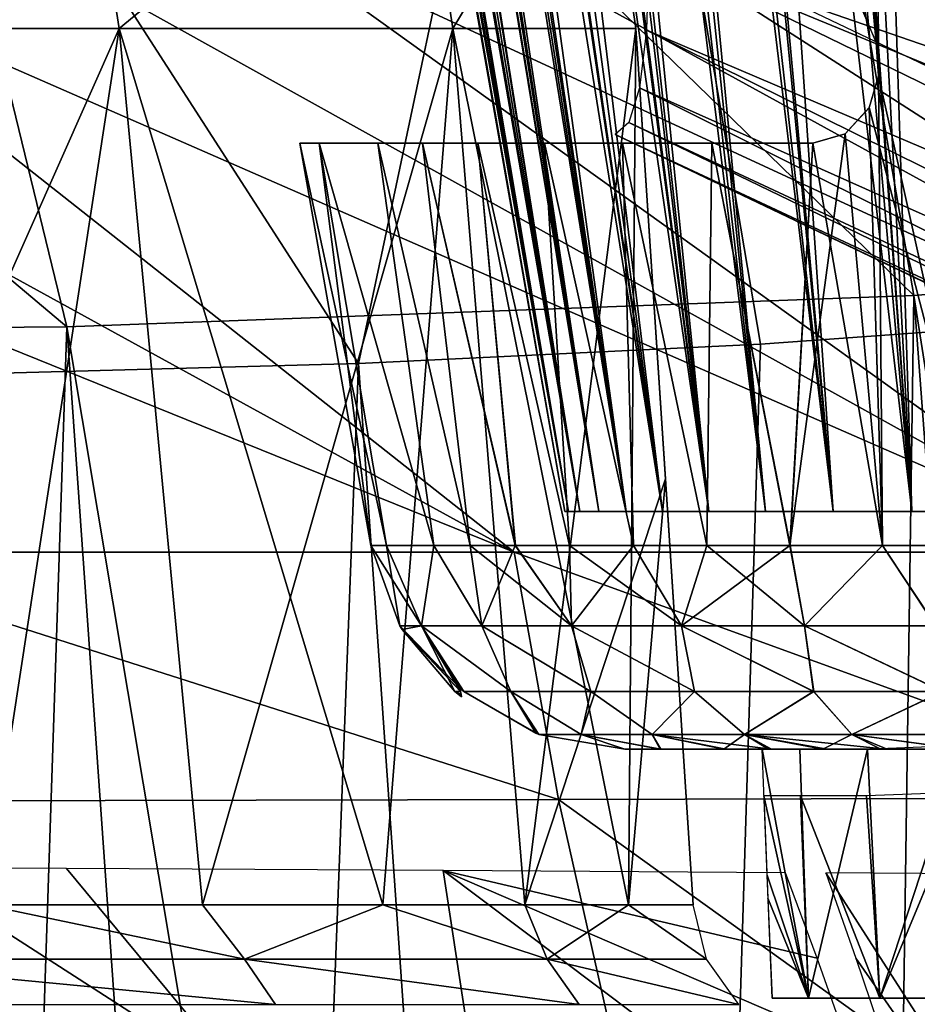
# Model space of a CAD drawing. Header units: millimetres. Extents: x -148 to 148, y -42 to 96.
# Tile 119 of 132: x 112 to 121, y 9 to 19. Entities that reach past the tile are written whole.
import ezdxf

# ---------------------------------------------------------------- set-up
doc = ezdxf.new("R2010")
doc.units = ezdxf.units.MM
doc.header["$LTSCALE"] = 127.314815
for name, color, linetype in [('128', 7, 'CONTINUOUS'), ('129', 7, 'CONTINUOUS'), ('131', 7, 'CONTINUOUS'), ('132', 7, 'CONTINUOUS'), ('141', 7, 'CONTINUOUS'), ('152', 7, 'CONTINUOUS'), ('153', 7, 'CONTINUOUS'), ('160', 7, 'CONTINUOUS'), ('164', 7, 'CONTINUOUS'), ('167', 7, 'CONTINUOUS'), ('171', 7, 'CONTINUOUS'), ('172', 7, 'CONTINUOUS'), ('181', 7, 'CONTINUOUS'), ('186', 7, 'CONTINUOUS'), ('187', 7, 'CONTINUOUS'), ('191', 7, 'CONTINUOUS'), ('192', 7, 'CONTINUOUS'), ('194', 7, 'CONTINUOUS'), ('198', 7, 'CONTINUOUS'), ('199', 7, 'CONTINUOUS'), ('202', 7, 'CONTINUOUS'), ('207', 7, 'CONTINUOUS'), ('215', 7, 'CONTINUOUS')]:
    doc.layers.add(name, color=color, linetype=linetype)

msp = doc.modelspace()

# ---------------------------------------------------------------- linework, layer by layer
at = {"layer": '128', "color": 7, "linetype": 'Continuous'}
for points in [[(112.9053, 18.8103, -36.0597), (108.9586, 9.9215, -47.8181), (108.0365, 18.8103, -48.7443), (112.9053, 18.8103, -36.0597)], [(113.7512, 9.9215, -34.9172), (108.9586, 9.9215, -47.8181), (112.9053, 18.8103, -36.0597), (113.7512, 9.9215, -34.9172)], [(116.2903, 18.8103, -22.9011), (113.7512, 9.9215, -34.9172), (112.9053, 18.8103, -36.0597), (116.2903, 18.8103, -22.9011)], [(117.0221, 9.9215, -21.5495), (113.7512, 9.9215, -34.9172), (116.2903, 18.8103, -22.9011), (117.0221, 9.9215, -21.5495)], [(118.1472, 18.8103, -9.4415), (117.0221, 9.9215, -21.5495), (116.2903, 18.8103, -22.9011), (118.1472, 18.8103, -9.4415)], [(118.4477, 14.2443, -8.6503), (117.0221, 9.9215, -21.5495), (118.1472, 18.8103, -9.4415), (118.4477, 14.2443, -8.6503)], [(118.7275, 9.9215, -7.8949), (117.0221, 9.9215, -21.5495), (118.4477, 14.2443, -8.6503), (118.7275, 9.9215, -7.8949)]]:
    msp.add_3dface(points, dxfattribs=at)
at = {"layer": '129', "color": 7, "linetype": 'Continuous'}
for points in [[(108.0365, 18.8103, 48.7443), (111.5415, 9.9215, 41.437), (112.9053, 18.8103, 36.0597), (108.0365, 18.8103, 48.7443)], [(111.5415, 9.9215, 41.437), (113.7512, 9.9215, 34.9172), (112.9053, 18.8103, 36.0597), (111.5415, 9.9215, 41.437)], [(112.9053, 18.8103, 36.0597), (115.5801, 9.9215, 28.2805), (116.2903, 18.8103, 22.9011), (112.9053, 18.8103, 36.0597)], [(113.7512, 9.9215, 34.9172), (115.5801, 9.9215, 28.2805), (112.9053, 18.8103, 36.0597), (113.7512, 9.9215, 34.9172)], [(115.5801, 9.9215, 28.2805), (117.0221, 9.9215, 21.5495), (116.2903, 18.8103, 22.9011), (115.5801, 9.9215, 28.2805)], [(116.2903, 18.8103, 22.9011), (118.0725, 9.9215, 14.7454), (118.1472, 18.8103, 9.4415), (116.2903, 18.8103, 22.9011)], [(117.0221, 9.9215, 21.5495), (118.0725, 9.9215, 14.7454), (116.2903, 18.8103, 22.9011), (117.0221, 9.9215, 21.5495)], [(118.1472, 18.8103, 9.4415), (118.0725, 9.9215, 14.7454), (118.4479, 14.2403, 8.6496), (118.1472, 18.8103, 9.4415)], [(118.0725, 9.9215, 14.7454), (118.7275, 9.9215, 7.8949), (118.4479, 14.2403, 8.6496), (118.0725, 9.9215, 14.7454)]]:
    msp.add_3dface(points, dxfattribs=at)
at = {"layer": '131', "color": 7, "linetype": 'Continuous'}
for points in [[(107.6479, 21.2914, 48.7801), (108.0365, 18.8103, 48.7443), (112.5173, 21.2914, 36.1582), (107.6479, 21.2914, 48.7801)], [(108.0365, 18.8103, 48.7443), (112.9053, 18.8103, 36.0597), (112.5173, 21.2914, 36.1582), (108.0365, 18.8103, 48.7443)], [(112.5173, 21.2914, 36.1582), (112.9053, 18.8103, 36.0597), (115.9124, 21.2914, 23.0625), (112.5173, 21.2914, 36.1582)], [(112.9053, 18.8103, 36.0597), (116.2903, 18.8103, 22.9011), (115.9124, 21.2914, 23.0625), (112.9053, 18.8103, 36.0597)], [(115.9124, 21.2914, 23.0625), (116.2903, 18.8103, 22.9011), (117.7883, 21.2916, 9.6681), (115.9124, 21.2914, 23.0625)], [(116.2903, 18.8103, 22.9011), (118.1472, 18.8103, 9.4415), (117.7883, 21.2916, 9.6681), (116.2903, 18.8103, 22.9011)]]:
    msp.add_3dface(points, dxfattribs=at)
at = {"layer": '132', "color": 7, "linetype": 'Continuous'}
for points in [[(108.0365, 18.8103, -48.7443), (107.6479, 21.2914, -48.7801), (112.5173, 21.2914, -36.1582), (108.0365, 18.8103, -48.7443)], [(112.9053, 18.8103, -36.0597), (108.0365, 18.8103, -48.7443), (112.5173, 21.2914, -36.1582), (112.9053, 18.8103, -36.0597)], [(112.9053, 18.8103, -36.0597), (112.5173, 21.2914, -36.1582), (115.9124, 21.2914, -23.0625), (112.9053, 18.8103, -36.0597)], [(116.2903, 18.8103, -22.9011), (112.9053, 18.8103, -36.0597), (115.9124, 21.2914, -23.0625), (116.2903, 18.8103, -22.9011)], [(116.2903, 18.8103, -22.9011), (115.9124, 21.2914, -23.0625), (117.7883, 21.2916, -9.6681), (116.2903, 18.8103, -22.9011)], [(118.1472, 18.8103, -9.4415), (116.2903, 18.8103, -22.9011), (117.7883, 21.2916, -9.6681), (118.1472, 18.8103, -9.4415)]]:
    msp.add_3dface(points, dxfattribs=at)
at = {"layer": '141', "color": 7, "linetype": 'Continuous'}
for points in [[(114.176, 9.372, 33.981), (111.5415, 9.9215, 41.437), (109.6889, 9.372, 46.4674), (114.176, 9.372, 33.981)], [(113.7512, 9.9215, 34.9172), (111.5415, 9.9215, 41.437), (114.176, 9.372, 33.981), (113.7512, 9.9215, 34.9172)], [(115.5801, 9.9215, 28.2805), (113.7512, 9.9215, 34.9172), (114.176, 9.372, 33.981), (115.5801, 9.9215, 28.2805)], [(117.2467, 9.372, 21.0732), (115.5801, 9.9215, 28.2805), (114.176, 9.372, 33.981), (117.2467, 9.372, 21.0732)], [(117.0221, 9.9215, 21.5495), (115.5801, 9.9215, 28.2805), (117.2467, 9.372, 21.0732), (117.0221, 9.9215, 21.5495)], [(118.0725, 9.9215, 14.7454), (117.0221, 9.9215, 21.5495), (117.2467, 9.372, 21.0732), (118.0725, 9.9215, 14.7454)], [(118.8629, 9.372, 7.9039), (118.0725, 9.9215, 14.7454), (117.2467, 9.372, 21.0732), (118.8629, 9.372, 7.9039)], [(118.7275, 9.9215, 7.8949), (118.0725, 9.9215, 14.7454), (118.8629, 9.372, 7.9039), (118.7275, 9.9215, 7.8949)], [(114.4923, 8.9115, 34.0752), (109.6889, 9.372, 46.4674), (109.9928, 8.9115, 46.5961), (114.4923, 8.9115, 34.0752)], [(114.176, 9.372, 33.981), (109.6889, 9.372, 46.4674), (114.4923, 8.9115, 34.0752), (114.176, 9.372, 33.981)], [(117.5716, 8.9115, 21.1315), (114.176, 9.372, 33.981), (114.4923, 8.9115, 34.0752), (117.5716, 8.9115, 21.1315)], [(117.2467, 9.372, 21.0732), (114.176, 9.372, 33.981), (117.5716, 8.9115, 21.1315), (117.2467, 9.372, 21.0732)], [(118.8629, 9.372, 7.9039), (117.2467, 9.372, 21.0732), (119.1923, 8.9115, 7.9258), (118.8629, 9.372, 7.9039)], [(119.1923, 8.9115, 7.9258), (117.2467, 9.372, 21.0732), (117.5716, 8.9115, 21.1315), (119.1923, 8.9115, 7.9258)]]:
    msp.add_3dface(points, dxfattribs=at)
at = {"layer": '152', "color": 40, "linetype": 'Continuous', "true_color": 0xfaa000}
for points in [[(117.3616, 10.9896, -63.9708), (118.6656, 5.1943, -65.5318), (109.6934, 10.9724, -74.9975), (117.3616, 10.9896, -63.9708)], [(123.77, 11.0067, -52.2929), (125.3746, 5.2351, -53.7721), (117.3616, 10.9896, -63.9708), (123.77, 11.0067, -52.2929)], [(125.3746, 5.2351, -53.7721), (118.6656, 5.1943, -65.5318), (117.3616, 10.9896, -63.9708), (125.3746, 5.2351, -53.7721)], [(118.6656, 5.1943, -65.5318), (110.7024, 5.1535, -76.5917), (109.6934, 10.9724, -74.9975), (118.6656, 5.1943, -65.5318)]]:
    msp.add_3dface(points, dxfattribs=at)
at = {"layer": '153', "color": 40, "linetype": 'Continuous', "true_color": 0xfaa000}
for points in [[(116.9127, 13.5, -62.7877), (117.3616, 10.9896, -63.9708), (109.5089, 13.5, -73.7355), (116.9127, 13.5, -62.7877)], [(117.3616, 10.9896, -63.9708), (109.6934, 10.9724, -74.9975), (109.5089, 13.5, -73.7355), (117.3616, 10.9896, -63.9708)], [(123.0578, 13.5, -51.2593), (123.77, 11.0067, -52.2929), (116.9127, 13.5, -62.7877), (123.0578, 13.5, -51.2593)], [(123.77, 11.0067, -52.2929), (117.3616, 10.9896, -63.9708), (116.9127, 13.5, -62.7877), (123.77, 11.0067, -52.2929)]]:
    msp.add_3dface(points, dxfattribs=at)
at = {"layer": '160', "color": 40, "linetype": 'Continuous', "true_color": 0xfaa000}
for points in [[(117.7387, 20.0385, -23.9506), (127.909, 13.5, -39.2688), (116.1816, 19.942, -30.6246), (117.7387, 20.0385, -23.9506)], [(124.6703, 16.726, -25.5047), (127.909, 13.5, -39.2688), (117.7387, 20.0385, -23.9506), (124.6703, 16.726, -25.5047)], [(116.1816, 19.942, -30.6246), (127.909, 13.5, -39.2688), (114.2461, 19.8247, -37.2002), (116.1816, 19.942, -30.6246)], [(114.2461, 19.8247, -37.2002), (123.0578, 13.5, -51.2593), (111.9383, 19.6884, -43.6558), (114.2461, 19.8247, -37.2002)], [(127.909, 13.5, -39.2688), (123.0578, 13.5, -51.2593), (114.2461, 19.8247, -37.2002), (127.909, 13.5, -39.2688)], [(111.9383, 19.6884, -43.6558), (123.0578, 13.5, -51.2593), (109.2655, 19.5353, -49.9707), (111.9383, 19.6884, -43.6558)], [(109.2655, 19.5353, -49.9707), (116.9127, 13.5, -62.7877), (106.2359, 19.3679, -56.1245), (109.2655, 19.5353, -49.9707)], [(123.0578, 13.5, -51.2593), (116.9127, 13.5, -62.7877), (109.2655, 19.5353, -49.9707), (123.0578, 13.5, -51.2593)], [(106.2359, 19.3679, -56.1245), (116.9127, 13.5, -62.7877), (102.8591, 19.1886, -62.0969), (106.2359, 19.3679, -56.1245)], [(116.9127, 13.5, -62.7877), (109.5089, 13.5, -73.7355), (102.8591, 19.1886, -62.0969), (116.9127, 13.5, -62.7877)]]:
    msp.add_3dface(points, dxfattribs=at)
at = {"layer": '164', "color": 40, "linetype": 'Continuous', "true_color": 0xfaa000}
for points in [[(112.3744, 15.7838, 85.5961), (98.8492, 27.1875, 90.9432), (107.6284, 15.7471, 90.6619), (112.3744, 15.7838, 85.5961)], [(109.611, 27.1481, 79.7859), (98.8492, 27.1875, 90.9432), (112.3744, 15.7838, 85.5961), (109.611, 27.1481, 79.7859)], [(119.0914, 26.9945, 67.7355), (109.611, 27.1481, 79.7859), (120.9644, 16.1042, 74.8918), (119.0914, 26.9945, 67.7355)], [(120.9644, 16.1042, 74.8918), (109.611, 27.1481, 79.7859), (112.3744, 15.7838, 85.5961), (120.9644, 16.1042, 74.8918)], [(127.1565, 26.7241, 54.9532), (119.0914, 26.9945, 67.7355), (128.3538, 16.7154, 63.4428), (127.1565, 26.7241, 54.9532)], [(128.3538, 16.7154, 63.4428), (119.0914, 26.9945, 67.7355), (120.9644, 16.1042, 74.8918), (128.3538, 16.7154, 63.4428)]]:
    msp.add_3dface(points, dxfattribs=at)
at = {"layer": '167', "color": 40, "linetype": 'Continuous', "true_color": 0xfaa000}
for points in [[(128.4487, -31.5, 68.9997), (128.3538, 16.7154, 63.4428), (120.9644, 16.1042, 74.8918), (128.4487, -31.5, 68.9997)], [(120.2841, -31.5, 80.6352), (120.9644, 16.1042, 74.8918), (112.3744, 15.7838, 85.5961), (120.2841, -31.5, 80.6352)], [(120.2841, -31.5, 80.6352), (124.5344, -31.5, 74.8996), (120.9644, 16.1042, 74.8918), (120.2841, -31.5, 80.6352)], [(124.5344, -31.5, 74.8996), (128.4487, -31.5, 68.9997), (120.9644, 16.1042, 74.8918), (124.5344, -31.5, 74.8996)], [(110.8001, -31.5, 91.5478), (112.3744, 15.7838, 85.5961), (107.6284, 15.7471, 90.6619), (110.8001, -31.5, 91.5478)], [(110.8001, -31.5, 91.5478), (115.7038, -31.5, 86.1901), (112.3744, 15.7838, 85.5961), (110.8001, -31.5, 91.5478)], [(115.7038, -31.5, 86.1901), (120.2841, -31.5, 80.6352), (112.3744, 15.7838, 85.5961), (115.7038, -31.5, 86.1901)]]:
    msp.add_3dface(points, dxfattribs=at)
at = {"layer": '171', "color": 40, "linetype": 'Continuous', "true_color": 0xfaa000}
for points in [[(109.0883, 61.2054, 0), (109.1698, 61.122, 1.2871), (117.4271, 13.9132), (109.0883, 61.2054, 0)], [(117.4271, 13.9132), (109.1698, 61.122, 1.2871), (117.4646, 13.9132, 0.5538), (117.4271, 13.9132)], [(109.1698, 61.122, 1.2871), (109.4224, 60.8632, 2.5919), (117.4646, 13.9132, 0.5538), (109.1698, 61.122, 1.2871)], [(117.4646, 13.9132, 0.5538), (109.4224, 60.8632, 2.5919), (117.5781, 13.9132, 1.1077), (117.4646, 13.9132, 0.5538)], [(109.4224, 60.8632, 2.5919), (109.8625, 60.4112, 3.9073), (117.5781, 13.9132, 1.1077), (109.4224, 60.8632, 2.5919)], [(109.8625, 60.4112, 3.9073), (110.16, 60.1048, 4.5667), (117.5781, 13.9132, 1.1077), (109.8625, 60.4112, 3.9073)], [(117.5781, 13.9132, 1.1077), (110.16, 60.1048, 4.5667), (117.7709, 13.9132, 1.661), (117.5781, 13.9132, 1.1077)], [(110.16, 60.1048, 4.5667), (110.5118, 59.7413, 5.2213), (117.7709, 13.9132, 1.661), (110.16, 60.1048, 4.5667)], [(110.5118, 59.7413, 5.2213), (110.9213, 59.3171, 5.8692), (117.7709, 13.9132, 1.661), (110.5118, 59.7413, 5.2213)], [(117.7709, 13.9132, 1.661), (110.9213, 59.3171, 5.8692), (118.0486, 13.9132, 2.2119), (117.7709, 13.9132, 1.661)], [(110.9213, 59.3171, 5.8692), (111.3911, 58.8282, 6.5065), (118.0486, 13.9132, 2.2119), (110.9213, 59.3171, 5.8692)], [(111.3911, 58.8282, 6.5065), (111.9232, 58.272, 7.128), (118.0486, 13.9132, 2.2119), (111.3911, 58.8282, 6.5065)], [(111.9232, 58.272, 7.128), (112.5188, 57.6461, 7.7278), (118.4179, 13.9132, 2.757), (111.9232, 58.272, 7.128)], [(118.0486, 13.9132, 2.2119), (111.9232, 58.272, 7.128), (118.4179, 13.9132, 2.757), (118.0486, 13.9132, 2.2119)], [(112.5188, 57.6461, 7.7278), (113.18, 56.9473, 8.3011), (118.4179, 13.9132, 2.757), (112.5188, 57.6461, 7.7278)], [(113.18, 56.9473, 8.3011), (113.9069, 56.1734, 8.8411), (118.8864, 13.9132, 3.2899), (113.18, 56.9473, 8.3011)], [(118.4179, 13.9132, 2.757), (113.18, 56.9473, 8.3011), (118.8864, 13.9132, 3.2899), (118.4179, 13.9132, 2.757)], [(113.9069, 56.1734, 8.8411), (114.7023, 55.3197, 9.3426), (118.8864, 13.9132, 3.2899), (113.9069, 56.1734, 8.8411)], [(118.8864, 13.9132, 3.2899), (114.7023, 55.3197, 9.3426), (119.4614, 13.9132, 3.8016), (118.8864, 13.9132, 3.2899)], [(114.7023, 55.3197, 9.3426), (115.5727, 54.3782, 9.8019), (119.4614, 13.9132, 3.8016), (114.7023, 55.3197, 9.3426)], [(119.4614, 13.9132, 3.8016), (115.5727, 54.3782, 9.8019), (120.1475, 13.9132, 4.2794), (119.4614, 13.9132, 3.8016)], [(115.5727, 54.3782, 9.8019), (116.5151, 53.3478, 10.2086), (120.1475, 13.9132, 4.2794), (115.5727, 54.3782, 9.8019)], [(116.5151, 53.3478, 10.2086), (117.5333, 52.2213, 10.5553), (120.1475, 13.9132, 4.2794), (116.5151, 53.3478, 10.2086)], [(120.1475, 13.9132, 4.2794), (117.5333, 52.2213, 10.5553), (120.9453, 13.9132, 4.7074), (120.1475, 13.9132, 4.2794)], [(117.5333, 52.2213, 10.5553), (118.2576, 51.412, 10.7492), (120.9453, 13.9132, 4.7074), (117.5333, 52.2213, 10.5553)], [(118.2576, 51.412, 10.7492), (119.0143, 50.5575, 10.9083), (120.9453, 13.9132, 4.7074), (118.2576, 51.412, 10.7492)], [(119.0143, 50.5575, 10.9083), (119.803, 49.6571, 11.0293), (120.9453, 13.9132, 4.7074), (119.0143, 50.5575, 10.9083)], [(120.9453, 13.9132, 4.7074), (119.803, 49.6571, 11.0293), (121.8485, 13.9132, 5.0678), (120.9453, 13.9132, 4.7074)], [(119.803, 49.6571, 11.0293), (120.4142, 48.9526, 11.0931), (121.8485, 13.9132, 5.0678), (119.803, 49.6571, 11.0293)], [(120.4142, 48.9526, 11.0931), (121.0374, 48.2272, 11.1319), (121.8485, 13.9132, 5.0678), (120.4142, 48.9526, 11.0931)]]:
    msp.add_3dface(points, dxfattribs=at)
at = {"layer": '172', "color": 40, "linetype": 'Continuous', "true_color": 0xfaa000}
for points in [[(109.0883, 61.2054, 0), (117.4271, 13.9132), (117.4646, 13.9132, -0.5538), (109.0883, 61.2054, 0)], [(109.206, 61.0848, -1.5462), (109.0883, 61.2054, 0), (117.4646, 13.9132, -0.5538), (109.206, 61.0848, -1.5462)], [(109.5742, 60.7075, -3.1155), (109.206, 61.0848, -1.5462), (117.4646, 13.9132, -0.5538), (109.5742, 60.7075, -3.1155)], [(110.2254, 60.0373, -4.6971), (109.5742, 60.7075, -3.1155), (117.5781, 13.9132, -1.1077), (110.2254, 60.0373, -4.6971)], [(117.5781, 13.9132, -1.1077), (109.5742, 60.7075, -3.1155), (117.4646, 13.9132, -0.5538), (117.5781, 13.9132, -1.1077)], [(110.6681, 59.5796, -5.4807), (110.2254, 60.0373, -4.6971), (117.7709, 13.9132, -1.661), (110.6681, 59.5796, -5.4807)], [(117.7709, 13.9132, -1.661), (110.2254, 60.0373, -4.6971), (117.5781, 13.9132, -1.1077), (117.7709, 13.9132, -1.661)], [(118.0486, 13.9132, -2.2119), (110.6681, 59.5796, -5.4807), (117.7709, 13.9132, -1.661), (118.0486, 13.9132, -2.2119)], [(111.1952, 59.0323, -6.2524), (110.6681, 59.5796, -5.4807), (118.0486, 13.9132, -2.2119), (111.1952, 59.0323, -6.2524)], [(111.8109, 58.3896, -7.0043), (111.1952, 59.0323, -6.2524), (118.4179, 13.9132, -2.757), (111.8109, 58.3896, -7.0043)], [(118.4179, 13.9132, -2.757), (111.1952, 59.0323, -6.2524), (118.0486, 13.9132, -2.2119), (118.4179, 13.9132, -2.757)], [(112.5177, 57.6473, -7.7267), (111.8109, 58.3896, -7.0043), (118.4179, 13.9132, -2.757), (112.5177, 57.6473, -7.7267)], [(113.3189, 56.8, -8.411), (112.5177, 57.6473, -7.7267), (118.8864, 13.9132, -3.2899), (113.3189, 56.8, -8.411)], [(118.8864, 13.9132, -3.2899), (112.5177, 57.6473, -7.7267), (118.4179, 13.9132, -2.757), (118.8864, 13.9132, -3.2899)], [(114.2149, 55.8437, -9.0454), (113.3189, 56.8, -8.411), (118.8864, 13.9132, -3.2899), (114.2149, 55.8437, -9.0454)], [(115.2139, 54.7673, -9.6229), (114.2149, 55.8437, -9.0454), (119.4614, 13.9132, -3.8016), (115.2139, 54.7673, -9.6229)], [(119.4614, 13.9132, -3.8016), (114.2149, 55.8437, -9.0454), (118.8864, 13.9132, -3.2899), (119.4614, 13.9132, -3.8016)], [(116.319, 53.5631, -10.1312), (115.2139, 54.7673, -9.6229), (120.1475, 13.9132, -4.2794), (116.319, 53.5631, -10.1312)], [(120.1475, 13.9132, -4.2794), (115.2139, 54.7673, -9.6229), (119.4614, 13.9132, -3.8016), (120.1475, 13.9132, -4.2794)], [(118.1782, 51.481, -10.7261), (116.319, 53.5631, -10.1312), (120.9453, 13.9132, -4.7074), (118.1782, 51.481, -10.7261)], [(120.9453, 13.9132, -4.7074), (116.319, 53.5631, -10.1312), (120.1475, 13.9132, -4.2794), (120.9453, 13.9132, -4.7074)], [(118.4936, 51.1261, -10.7996), (118.1782, 51.481, -10.7261), (121.8485, 13.9132, -5.0678), (118.4936, 51.1261, -10.7996)], [(121.8485, 13.9132, -5.0678), (118.1782, 51.481, -10.7261), (120.9453, 13.9132, -4.7074), (121.8485, 13.9132, -5.0678)], [(119.3616, 50.1484, -10.9645), (118.4936, 51.1261, -10.7996), (121.8485, 13.9132, -5.0678), (119.3616, 50.1484, -10.9645)], [(120.703, 48.6175, -11.1143), (119.3616, 50.1484, -10.9645), (121.8485, 13.9132, -5.0678), (120.703, 48.6175, -11.1143)], [(122.8424, 13.9132, -5.3421), (120.703, 48.6175, -11.1143), (121.8485, 13.9132, -5.0678), (122.8424, 13.9132, -5.3421)], [(121.3113, 47.9059, -11.1407), (120.703, 48.6175, -11.1143), (122.8424, 13.9132, -5.3421), (121.3113, 47.9059, -11.1407)]]:
    msp.add_3dface(points, dxfattribs=at)
at = {"layer": '181', "color": 40, "linetype": 'Continuous', "true_color": 0xfaa000}
for points in [[(109.1962, 4.6414, -75.3796), (117.0496, 4.6436, -64.49), (108.2102, 10.3129, -73.8289), (109.1962, 4.6414, -75.3796)], [(108.2102, 10.3129, -73.8289), (117.0496, 4.6436, -64.49), (112.3712, 10.291, -68.1678), (108.2102, 10.3129, -73.8289)], [(112.3712, 10.291, -68.1678), (117.0496, 4.6436, -64.49), (116.1928, 10.2691, -62.3109), (112.3712, 10.291, -68.1678)], [(117.0496, 4.6436, -64.49), (123.6673, 4.6464, -52.9126), (116.1928, 10.2691, -62.3109), (117.0496, 4.6436, -64.49)], [(119.6656, 10.2475, -56.276), (116.1928, 10.2691, -62.3109), (119.9855, 9.3801, -56.4084), (119.6656, 10.2475, -56.276)], [(123.6673, 4.6464, -52.9126), (120.2962, 8.5, -56.5364), (116.1928, 10.2691, -62.3109), (123.6673, 4.6464, -52.9126)], [(116.1928, 10.2691, -62.3109), (120.2962, 8.5, -56.5364), (119.9855, 9.3801, -56.4084), (116.1928, 10.2691, -62.3109)], [(120.0718, 10.2449, -55.5155), (120.3785, 9.379, -55.6751), (123.6673, 4.6464, -52.9126), (120.0718, 10.2449, -55.5155)], [(124.4744, 10.2144, -46.2966), (120.0718, 10.2449, -55.5155), (123.6673, 4.6464, -52.9126), (124.4744, 10.2144, -46.2966)], [(120.3785, 9.379, -55.6751), (120.6758, 8.5, -55.8307), (123.6673, 4.6464, -52.9126), (120.3785, 9.379, -55.6751)]]:
    msp.add_3dface(points, dxfattribs=at)
at = {"layer": '186', "color": 40, "linetype": 'Continuous', "true_color": 0xfaa000}
for points in [[(110.9645, 15.2933, 84.2114), (108.2772, 26.3606, 78.4873), (115.3348, 15.4124, 79.0349), (110.9645, 15.2933, 84.2114)], [(108.2772, 26.3606, 78.4873), (117.6168, 26.2037, 66.6038), (115.3348, 15.4124, 79.0349), (108.2772, 26.3606, 78.4873)], [(115.3348, 15.4124, 79.0349), (117.6168, 26.2037, 66.6038), (119.411, 15.611, 73.6719), (115.3348, 15.4124, 79.0349)], [(119.411, 15.611, 73.6719), (117.6168, 26.2037, 66.6038), (123.1975, 15.882, 68.1187), (119.411, 15.611, 73.6719)], [(117.6168, 26.2037, 66.6038), (125.5576, 25.9327, 54.0081), (123.1975, 15.882, 68.1187), (117.6168, 26.2037, 66.6038)]]:
    msp.add_3dface(points, dxfattribs=at)
at = {"layer": '187', "color": 40, "linetype": 'Continuous', "true_color": 0xfaa000}
for points in [[(118.1575, -25.1542, 79.471), (123.1975, 15.882, 68.1187), (125.9956, -25.1542, 68.4055), (118.1575, -25.1542, 79.471)], [(119.411, 15.611, 73.6719), (123.1975, 15.882, 68.1187), (118.1575, -25.1542, 79.471), (119.411, 15.611, 73.6719)], [(115.3348, 15.4124, 79.0349), (119.411, 15.611, 73.6719), (118.1575, -25.1542, 79.471), (115.3348, 15.4124, 79.0349)], [(110.9645, 15.2933, 84.2114), (115.3348, 15.4124, 79.0349), (113.7779, -25.1542, 84.7597), (110.9645, 15.2933, 84.2114)], [(113.7779, -25.1542, 84.7597), (115.3348, 15.4124, 79.0349), (118.1575, -25.1542, 79.471), (113.7779, -25.1542, 84.7597)], [(109.0978, -25.1542, 89.8673), (110.9645, 15.2933, 84.2114), (113.7779, -25.1542, 84.7597), (109.0978, -25.1542, 89.8673)]]:
    msp.add_3dface(points, dxfattribs=at)
at = {"layer": '191', "color": 40, "linetype": 'Continuous', "true_color": 0xfaa000}
for points in [[(117.6051, 50.8982, 12.5833), (120.5842, 18.6707, 7.6641), (118.9552, 49.53, 12.8612), (117.6051, 50.8982, 12.5833)], [(120.4467, 18.9922, 7.6727), (120.5842, 18.6707, 7.6641), (117.6051, 50.8982, 12.5833), (120.4467, 18.9922, 7.6727)], [(120.3841, 48.0553, 13.0292), (118.9552, 49.53, 12.8612), (121.6697, 13.5659, 7.0753), (120.3841, 48.0553, 13.0292)], [(118.9552, 49.53, 12.8612), (120.6072, 18.3315, 7.6088), (121.6697, 13.5659, 7.0753), (118.9552, 49.53, 12.8612)], [(120.5842, 18.6707, 7.6641), (120.6072, 18.3315, 7.6088), (118.9552, 49.53, 12.8612), (120.5842, 18.6707, 7.6641)], [(122.7632, 13.5659, 7.3356), (120.3841, 48.0553, 13.0292), (121.6697, 13.5659, 7.0753), (122.7632, 13.5659, 7.3356)], [(121.8658, 46.494, 13.0738), (120.3841, 48.0553, 13.0292), (122.7632, 13.5659, 7.3356), (121.8658, 46.494, 13.0738)], [(120.6072, 18.3315, 7.6088), (120.5136, 18.0088, 7.5127), (121.6697, 13.5659, 7.0753), (120.6072, 18.3315, 7.6088)], [(120.5136, 18.0088, 7.5127), (120.2691, 17.7414, 7.3648), (120.6472, 13.5659, 6.7237), (120.5136, 18.0088, 7.5127)], [(121.6697, 13.5659, 7.0753), (120.5136, 18.0088, 7.5127), (120.6472, 13.5659, 6.7237), (121.6697, 13.5659, 7.0753)], [(120.2691, 17.7414, 7.3648), (119.9415, 17.6471, 7.2055), (120.6472, 13.5659, 6.7237), (120.2691, 17.7414, 7.3648)], [(115.616, 13.5659, 1.3814), (114.7379, 17.6471), (115.4575, 13.5659), (115.616, 13.5659, 1.3814)], [(114.9336, 17.6471, 1.6222), (114.7379, 17.6471), (115.616, 13.5659, 1.3814), (114.9336, 17.6471, 1.6222)], [(116.0983, 13.5659, 2.7393), (114.9336, 17.6471, 1.6222), (115.616, 13.5659, 1.3814), (116.0983, 13.5659, 2.7393)], [(115.5281, 17.6471, 3.2078), (114.9336, 17.6471, 1.6222), (116.0983, 13.5659, 2.7393), (115.5281, 17.6471, 3.2078)], [(116.4667, 13.5659, 3.4006), (115.5281, 17.6471, 3.2078), (116.0983, 13.5659, 2.7393), (116.4667, 13.5659, 3.4006)], [(115.9815, 17.6471, 3.9741), (115.5281, 17.6471, 3.2078), (116.4667, 13.5659, 3.4006), (115.9815, 17.6471, 3.9741)], [(116.9243, 13.5659, 4.0441), (115.9815, 17.6471, 3.9741), (116.4667, 13.5659, 3.4006), (116.9243, 13.5659, 4.0441)], [(116.5438, 17.6471, 4.7137), (115.9815, 17.6471, 3.9741), (116.9243, 13.5659, 4.0441), (116.5438, 17.6471, 4.7137)], [(117.4748, 13.5659, 4.6636), (116.5438, 17.6471, 4.7137), (116.9243, 13.5659, 4.0441), (117.4748, 13.5659, 4.6636)], [(117.2191, 17.6471, 5.4183), (116.5438, 17.6471, 4.7137), (117.4748, 13.5659, 4.6636), (117.2191, 17.6471, 5.4183)], [(118.1216, 13.5659, 5.2517), (117.2191, 17.6471, 5.4183), (117.4748, 13.5659, 4.6636), (118.1216, 13.5659, 5.2517)], [(118.0102, 17.6471, 6.0773), (117.2191, 17.6471, 5.4183), (118.1216, 13.5659, 5.2517), (118.0102, 17.6471, 6.0773)], [(118.8667, 13.5659, 5.7987), (118.0102, 17.6471, 6.0773), (118.1216, 13.5659, 5.2517), (118.8667, 13.5659, 5.7987)], [(118.9186, 17.6471, 6.678), (118.0102, 17.6471, 6.0773), (118.8667, 13.5659, 5.7987), (118.9186, 17.6471, 6.678)], [(119.7099, 13.5659, 6.2937), (118.9186, 17.6471, 6.678), (118.8667, 13.5659, 5.7987), (119.7099, 13.5659, 6.2937)], [(119.9415, 17.6471, 7.2055), (118.9186, 17.6471, 6.678), (119.7099, 13.5659, 6.2937), (119.9415, 17.6471, 7.2055)], [(120.6472, 13.5659, 6.7237), (119.9415, 17.6471, 7.2055), (119.7099, 13.5659, 6.2937), (120.6472, 13.5659, 6.7237)]]:
    msp.add_3dface(points, dxfattribs=at)
at = {"layer": '192', "color": 40, "linetype": 'Continuous', "true_color": 0xfaa000}
for points in [[(120.5843, 18.6702, -7.6641), (120.447, 18.9917, -7.6728), (120.513, 47.8528, -13.0259), (120.5843, 18.6702, -7.6641)], [(122.763, 13.5659, -7.3356), (121.6695, 13.5659, -7.0752), (120.513, 47.8528, -13.0259), (122.763, 13.5659, -7.3356)], [(122.4068, 45.9153, -13.058), (122.763, 13.5659, -7.3356), (120.513, 47.8528, -13.0259), (122.4068, 45.9153, -13.058)], [(120.6071, 18.331, -7.6087), (120.5843, 18.6702, -7.6641), (120.513, 47.8528, -13.0259), (120.6071, 18.331, -7.6087)], [(121.6695, 13.5659, -7.0752), (120.6071, 18.331, -7.6087), (120.513, 47.8528, -13.0259), (121.6695, 13.5659, -7.0752)], [(120.5134, 18.0084, -7.5125), (120.6071, 18.331, -7.6087), (120.6469, 13.5659, -6.7235), (120.5134, 18.0084, -7.5125)], [(120.6469, 13.5659, -6.7235), (120.6071, 18.331, -7.6087), (121.6695, 13.5659, -7.0752), (120.6469, 13.5659, -6.7235)], [(120.2691, 17.7414, -7.3648), (120.5134, 18.0084, -7.5125), (120.6469, 13.5659, -6.7235), (120.2691, 17.7414, -7.3648)], [(119.9415, 17.6471, -7.2055), (120.2691, 17.7414, -7.3648), (119.7095, 13.5659, -6.2934), (119.9415, 17.6471, -7.2055)], [(119.7095, 13.5659, -6.2934), (120.2691, 17.7414, -7.3648), (120.6469, 13.5659, -6.7235), (119.7095, 13.5659, -6.2934)], [(115.4575, 13.5659), (114.7379, 17.6471), (114.9336, 17.6471, -1.6221), (115.4575, 13.5659)], [(114.9336, 17.6471, -1.6221), (115.5281, 17.6471, -3.2077), (116.0982, 13.5659, -2.739), (114.9336, 17.6471, -1.6221)], [(115.616, 13.5659, -1.3815), (114.9336, 17.6471, -1.6221), (116.0982, 13.5659, -2.739), (115.616, 13.5659, -1.3815)], [(115.4575, 13.5659), (114.9336, 17.6471, -1.6221), (115.616, 13.5659, -1.3815), (115.4575, 13.5659)], [(115.5281, 17.6471, -3.2077), (115.9815, 17.6471, -3.974), (116.4664, 13.5659, -3.4003), (115.5281, 17.6471, -3.2077)], [(116.0982, 13.5659, -2.739), (115.5281, 17.6471, -3.2077), (116.4664, 13.5659, -3.4003), (116.0982, 13.5659, -2.739)], [(115.9815, 17.6471, -3.974), (116.5438, 17.6471, -4.7136), (116.924, 13.5659, -4.0437), (115.9815, 17.6471, -3.974)], [(116.4664, 13.5659, -3.4003), (115.9815, 17.6471, -3.974), (116.924, 13.5659, -4.0437), (116.4664, 13.5659, -3.4003)], [(116.924, 13.5659, -4.0437), (116.5438, 17.6471, -4.7136), (117.4744, 13.5659, -4.6633), (116.924, 13.5659, -4.0437)], [(116.5438, 17.6471, -4.7136), (117.219, 17.6471, -5.4182), (117.4744, 13.5659, -4.6633), (116.5438, 17.6471, -4.7136)], [(117.4744, 13.5659, -4.6633), (117.219, 17.6471, -5.4182), (118.1212, 13.5659, -5.2513), (117.4744, 13.5659, -4.6633)], [(117.219, 17.6471, -5.4182), (118.0102, 17.6471, -6.0772), (118.1212, 13.5659, -5.2513), (117.219, 17.6471, -5.4182)], [(118.0102, 17.6471, -6.0772), (118.9186, 17.6471, -6.678), (118.8663, 13.5659, -5.7984), (118.0102, 17.6471, -6.0772)], [(118.1212, 13.5659, -5.2513), (118.0102, 17.6471, -6.0772), (118.8663, 13.5659, -5.7984), (118.1212, 13.5659, -5.2513)], [(118.8663, 13.5659, -5.7984), (118.9186, 17.6471, -6.678), (119.7095, 13.5659, -6.2934), (118.8663, 13.5659, -5.7984)], [(118.9186, 17.6471, -6.678), (119.9415, 17.6471, -7.2055), (119.7095, 13.5659, -6.2934), (118.9186, 17.6471, -6.678)]]:
    msp.add_3dface(points, dxfattribs=at)
at = {"layer": '194', "color": 40, "linetype": 'Continuous', "true_color": 0xfaa000}
for points in [[(119.4768, 10.2218, -0.8006), (119.4263, 11.5, -0.9125), (119.8977, 8.9738, -2.0948), (119.4768, 10.2218, -0.8006)], [(119.4263, 11.5, -0.9125), (119.8091, 11.5, -2.2258), (119.8977, 8.9738, -2.0948), (119.4263, 11.5, -0.9125)], [(119.8091, 11.5, -2.2258), (120.4966, 11.5, -3.4086), (119.8977, 8.9738, -2.0948), (119.8091, 11.5, -2.2258)], [(119.8977, 8.9738, -2.0948), (120.4966, 11.5, -3.4086), (120.6207, 8.9738, -3.3531), (119.8977, 8.9738, -2.0948)], [(120.4966, 11.5, -3.4086), (121.4483, 11.5, -4.3914), (120.6207, 8.9738, -3.3531), (120.4966, 11.5, -3.4086)], [(120.6207, 8.9738, -3.3531), (121.4483, 11.5, -4.3914), (121.6469, 8.9738, -4.3793), (120.6207, 8.9738, -3.3531)], [(119.4862, 9.99, 0.7804), (119.8977, 8.9738, 2.0948), (119.4448, 11.0262, 0.871), (119.4862, 9.99, 0.7804)], [(119.4448, 11.0262, 0.871), (119.8977, 8.9738, 2.0948), (119.8147, 11.0262, 2.1753), (119.4448, 11.0262, 0.871)], [(120.6207, 8.9738, 3.3531), (120.4861, 11.0262, 3.3532), (119.8147, 11.0262, 2.1753), (120.6207, 8.9738, 3.3531)], [(119.8977, 8.9738, 2.0948), (120.6207, 8.9738, 3.3531), (119.8147, 11.0262, 2.1753), (119.8977, 8.9738, 2.0948)], [(121.4888, 11.0629, 4.3946), (120.4861, 11.0262, 3.3532), (120.6207, 8.9738, 3.3531), (121.4888, 11.0629, 4.3946)], [(121.6469, 8.9738, 4.3793), (121.4888, 11.0629, 4.3946), (120.6207, 8.9738, 3.3531), (121.6469, 8.9738, 4.3793)], [(119.528, 8.9738, -0.6915), (119.4768, 10.2218, -0.8006), (119.8977, 8.9738, -2.0948), (119.528, 8.9738, -0.6915)], [(119.528, 8.9738, 0.6915), (119.8977, 8.9738, 2.0948), (119.4862, 9.99, 0.7804), (119.528, 8.9738, 0.6915)]]:
    msp.add_3dface(points, dxfattribs=at)
at = {"layer": '198', "color": 40, "linetype": 'Continuous', "true_color": 0xfaa000}
for points in [[(115.616, 13.5659, 1.3814), (115.4575, 13.5659), (115.9713, 12.7515, 1.5761), (115.616, 13.5659, 1.3814)], [(115.4575, 13.5659), (115.7536, 12.7515, 0), (115.9713, 12.7515, 1.5761), (115.4575, 13.5659)], [(116.0983, 13.5659, 2.7393), (115.616, 13.5659, 1.3814), (115.9713, 12.7515, 1.5761), (116.0983, 13.5659, 2.7393)], [(116.0983, 13.5659, 2.7393), (115.9713, 12.7515, 1.5761), (116.5831, 12.7515, 3.021), (116.0983, 13.5659, 2.7393)], [(116.4667, 13.5659, 3.4006), (116.0983, 13.5659, 2.7393), (116.5831, 12.7515, 3.021), (116.4667, 13.5659, 3.4006)], [(116.4667, 13.5659, 3.4006), (116.5831, 12.7515, 3.021), (117.495, 12.7515, 4.2558), (116.4667, 13.5659, 3.4006)], [(116.9243, 13.5659, 4.0441), (116.4667, 13.5659, 3.4006), (117.495, 12.7515, 4.2558), (116.9243, 13.5659, 4.0441)], [(117.4748, 13.5659, 4.6636), (116.9243, 13.5659, 4.0441), (117.495, 12.7515, 4.2558), (117.4748, 13.5659, 4.6636)], [(118.1216, 13.5659, 5.2517), (117.4748, 13.5659, 4.6636), (118.6108, 12.7515, 5.2581), (118.1216, 13.5659, 5.2517)], [(117.4748, 13.5659, 4.6636), (117.495, 12.7515, 4.2558), (118.6108, 12.7515, 5.2581), (117.4748, 13.5659, 4.6636)], [(118.8667, 13.5659, 5.7987), (118.1216, 13.5659, 5.2517), (118.6108, 12.7515, 5.2581), (118.8667, 13.5659, 5.7987)], [(118.8667, 13.5659, 5.7987), (118.6108, 12.7515, 5.2581), (119.858, 12.7515, 6.0369), (118.8667, 13.5659, 5.7987)], [(119.7099, 13.5659, 6.2937), (118.8667, 13.5659, 5.7987), (119.858, 12.7515, 6.0369), (119.7099, 13.5659, 6.2937)], [(120.6472, 13.5659, 6.7237), (119.7099, 13.5659, 6.2937), (119.858, 12.7515, 6.0369), (120.6472, 13.5659, 6.7237)], [(120.6472, 13.5659, 6.7237), (119.858, 12.7515, 6.0369), (121.188, 12.7515, 6.6104), (120.6472, 13.5659, 6.7237)], [(121.6697, 13.5659, 7.0753), (120.6472, 13.5659, 6.7237), (121.188, 12.7515, 6.6104), (121.6697, 13.5659, 7.0753)], [(115.7756, 12.7142, 0), (116.3679, 12.085, 0.7592), (115.7536, 12.7515, 0), (115.7756, 12.7142, 0)], [(115.7536, 12.7515, 0), (116.3618, 12.1192, 0.9666), (115.9713, 12.7515, 1.5761), (115.7536, 12.7515, 0)], [(116.3679, 12.085, 0.7592), (116.3618, 12.1192, 0.9666), (115.7536, 12.7515, 0), (116.3679, 12.085, 0.7592)], [(116.3119, 12.0855, 0), (116.3679, 12.085, 0.7592), (115.7756, 12.7142, 0), (116.3119, 12.0855, 0)], [(116.3618, 12.1192, 0.9666), (116.4013, 12.0855, 0.9637), (115.9713, 12.7515, 1.5761), (116.3618, 12.1192, 0.9666)], [(116.4013, 12.0855, 0.9637), (116.8784, 12.0855, 2.3897), (115.9713, 12.7515, 1.5761), (116.4013, 12.0855, 0.9637)], [(115.9713, 12.7515, 1.5761), (116.8784, 12.0855, 2.3897), (116.5831, 12.7515, 3.021), (115.9713, 12.7515, 1.5761)], [(116.8784, 12.0855, 2.3897), (117.691, 12.0855, 3.6326), (116.5831, 12.7515, 3.021), (116.8784, 12.0855, 2.3897)], [(116.5831, 12.7515, 3.021), (117.691, 12.0855, 3.6326), (117.495, 12.7515, 4.2558), (116.5831, 12.7515, 3.021)], [(117.495, 12.7515, 4.2558), (118.7419, 12.0855, 4.6544), (118.6108, 12.7515, 5.2581), (117.495, 12.7515, 4.2558)], [(117.691, 12.0855, 3.6326), (118.7419, 12.0855, 4.6544), (117.495, 12.7515, 4.2558), (117.691, 12.0855, 3.6326)], [(118.6108, 12.7515, 5.2581), (119.9504, 12.0855, 5.4536), (119.858, 12.7515, 6.0369), (118.6108, 12.7515, 5.2581)], [(118.7419, 12.0855, 4.6544), (119.9504, 12.0855, 5.4536), (118.6108, 12.7515, 5.2581), (118.7419, 12.0855, 4.6544)], [(119.858, 12.7515, 6.0369), (121.2595, 12.0855, 6.0431), (121.188, 12.7515, 6.6104), (119.858, 12.7515, 6.0369)], [(119.9504, 12.0855, 5.4536), (121.2595, 12.0855, 6.0431), (119.858, 12.7515, 6.0369), (119.9504, 12.0855, 5.4536)], [(116.3119, 12.0855, 0), (116.3771, 12.0325, 0), (116.3732, 12.0546, 0.4964), (116.3119, 12.0855, 0)], [(116.3679, 12.085, 0.7592), (116.3119, 12.0855, 0), (116.3732, 12.0546, 0.4964), (116.3679, 12.085, 0.7592)], [(116.4013, 12.0855, 0.9637), (117.161, 11.6508, 0.9257), (116.8784, 12.0855, 2.3897), (116.4013, 12.0855, 0.9637)], [(117.1307, 11.6618, 0.9266), (117.161, 11.6508, 0.9257), (116.4013, 12.0855, 0.9637), (117.1307, 11.6618, 0.9266)], [(116.8784, 12.0855, 2.3897), (117.5916, 11.6508, 2.133), (117.691, 12.0855, 3.6326), (116.8784, 12.0855, 2.3897)], [(117.161, 11.6508, 0.9257), (117.5916, 11.6508, 2.133), (116.8784, 12.0855, 2.3897), (117.161, 11.6508, 0.9257)], [(117.5916, 11.6508, 2.133), (118.3116, 11.6508, 3.201), (117.691, 12.0855, 3.6326), (117.5916, 11.6508, 2.133)], [(117.691, 12.0855, 3.6326), (118.3116, 11.6508, 3.201), (118.7419, 12.0855, 4.6544), (117.691, 12.0855, 3.6326)], [(118.3116, 11.6508, 3.201), (119.2487, 11.6508, 4.0957), (118.7419, 12.0855, 4.6544), (118.3116, 11.6508, 3.201)], [(118.7419, 12.0855, 4.6544), (119.2487, 11.6508, 4.0957), (119.9504, 12.0855, 5.4536), (118.7419, 12.0855, 4.6544)], [(119.2487, 11.6508, 4.0957), (120.3373, 11.6508, 4.8074), (119.9504, 12.0855, 5.4536), (119.2487, 11.6508, 4.0957)], [(119.9504, 12.0855, 5.4536), (120.3373, 11.6508, 4.8074), (121.2595, 12.0855, 6.0431), (119.9504, 12.0855, 5.4536)], [(120.3373, 11.6508, 4.8074), (121.5275, 11.6508, 5.3397), (121.2595, 12.0855, 6.0431), (120.3373, 11.6508, 4.8074)], [(117.161, 11.6508, 0.9257), (118.0357, 11.5, 0.9125), (117.5916, 11.6508, 2.133), (117.161, 11.6508, 0.9257)], [(117.5916, 11.6508, 2.133), (118.3982, 11.5, 1.8296), (118.3116, 11.6508, 3.201), (117.5916, 11.6508, 2.133)], [(118.0357, 11.5, 0.9125), (118.3982, 11.5, 1.8296), (117.5916, 11.6508, 2.133), (118.0357, 11.5, 0.9125)], [(119.0587, 11.5, 2.7561), (119.5222, 11.5, 3.2119), (118.3116, 11.6508, 3.201), (119.0587, 11.5, 2.7561)], [(118.3982, 11.5, 1.8296), (119.0587, 11.5, 2.7561), (118.3116, 11.6508, 3.201), (118.3982, 11.5, 1.8296)], [(118.3116, 11.6508, 3.201), (119.5222, 11.5, 3.2119), (119.2487, 11.6508, 4.0957), (118.3116, 11.6508, 3.201)], [(119.5222, 11.5, 3.2119), (120.0853, 11.5, 3.6509), (119.2487, 11.6508, 4.0957), (119.5222, 11.5, 3.2119)], [(119.2487, 11.6508, 4.0957), (120.6159, 11.5084, 4.2183), (120.3373, 11.6508, 4.8074), (119.2487, 11.6508, 4.0957)], [(120.0853, 11.5, 3.6509), (120.6159, 11.5084, 4.2183), (119.2487, 11.6508, 4.0957), (120.0853, 11.5, 3.6509)], [(120.3373, 11.6508, 4.8074), (121.2147, 11.5309, 4.718), (121.5275, 11.6508, 5.3397), (120.3373, 11.6508, 4.8074)], [(120.6159, 11.5084, 4.2183), (121.2147, 11.5309, 4.718), (120.3373, 11.6508, 4.8074), (120.6159, 11.5084, 4.2183)]]:
    msp.add_3dface(points, dxfattribs=at)
at = {"layer": '199', "color": 40, "linetype": 'Continuous', "true_color": 0xfaa000}
for points in [[(115.4575, 13.5659), (115.616, 13.5659, -1.3815), (115.7536, 12.7515, 0), (115.4575, 13.5659)], [(115.616, 13.5659, -1.3815), (116.0982, 13.5659, -2.739), (115.9712, 12.7515, -1.5759), (115.616, 13.5659, -1.3815)], [(115.7536, 12.7515, 0), (115.616, 13.5659, -1.3815), (115.9712, 12.7515, -1.5759), (115.7536, 12.7515, 0)], [(116.0982, 13.5659, -2.739), (116.5829, 12.7515, -3.0206), (115.9712, 12.7515, -1.5759), (116.0982, 13.5659, -2.739)], [(116.0982, 13.5659, -2.739), (116.4664, 13.5659, -3.4003), (116.5829, 12.7515, -3.0206), (116.0982, 13.5659, -2.739)], [(116.4664, 13.5659, -3.4003), (116.924, 13.5659, -4.0437), (116.5829, 12.7515, -3.0206), (116.4664, 13.5659, -3.4003)], [(116.924, 13.5659, -4.0437), (117.4945, 12.7515, -4.2553), (116.5829, 12.7515, -3.0206), (116.924, 13.5659, -4.0437)], [(116.924, 13.5659, -4.0437), (117.4744, 13.5659, -4.6633), (117.4945, 12.7515, -4.2553), (116.924, 13.5659, -4.0437)], [(117.4744, 13.5659, -4.6633), (118.1212, 13.5659, -5.2513), (117.4945, 12.7515, -4.2553), (117.4744, 13.5659, -4.6633)], [(118.1212, 13.5659, -5.2513), (118.6101, 12.7515, -5.2575), (117.4945, 12.7515, -4.2553), (118.1212, 13.5659, -5.2513)], [(118.1212, 13.5659, -5.2513), (118.8663, 13.5659, -5.7984), (118.6101, 12.7515, -5.2575), (118.1212, 13.5659, -5.2513)], [(119.7095, 13.5659, -6.2934), (119.857, 12.7515, -6.0364), (118.6101, 12.7515, -5.2575), (119.7095, 13.5659, -6.2934)], [(118.8663, 13.5659, -5.7984), (119.7095, 13.5659, -6.2934), (118.6101, 12.7515, -5.2575), (118.8663, 13.5659, -5.7984)], [(119.7095, 13.5659, -6.2934), (120.6469, 13.5659, -6.7235), (119.857, 12.7515, -6.0364), (119.7095, 13.5659, -6.2934)], [(120.6469, 13.5659, -6.7235), (121.1867, 12.7515, -6.6099), (119.857, 12.7515, -6.0364), (120.6469, 13.5659, -6.7235)], [(120.6469, 13.5659, -6.7235), (121.6695, 13.5659, -7.0752), (121.1867, 12.7515, -6.6099), (120.6469, 13.5659, -6.7235)], [(115.7756, 12.7142, 0), (115.7536, 12.7515, 0), (115.9712, 12.7515, -1.5759), (115.7756, 12.7142, 0)], [(116.3119, 12.0855, 0), (115.7756, 12.7142, 0), (115.9712, 12.7515, -1.5759), (116.3119, 12.0855, 0)], [(116.3679, 12.085, -0.7592), (115.9712, 12.7515, -1.5759), (116.3618, 12.1192, -0.9666), (116.3679, 12.085, -0.7592)], [(115.9712, 12.7515, -1.5759), (116.4013, 12.0855, -0.9637), (116.3618, 12.1192, -0.9666), (115.9712, 12.7515, -1.5759)], [(116.5829, 12.7515, -3.0206), (116.8782, 12.0855, -2.3893), (115.9712, 12.7515, -1.5759), (116.5829, 12.7515, -3.0206)], [(116.8782, 12.0855, -2.3893), (116.4013, 12.0855, -0.9637), (115.9712, 12.7515, -1.5759), (116.8782, 12.0855, -2.3893)], [(116.3119, 12.0855, 0), (115.9712, 12.7515, -1.5759), (116.3679, 12.085, -0.7592), (116.3119, 12.0855, 0)], [(117.6904, 12.0855, -3.6319), (116.8782, 12.0855, -2.3893), (116.5829, 12.7515, -3.0206), (117.6904, 12.0855, -3.6319)], [(117.4945, 12.7515, -4.2553), (117.6904, 12.0855, -3.6319), (116.5829, 12.7515, -3.0206), (117.4945, 12.7515, -4.2553)], [(118.6101, 12.7515, -5.2575), (118.7409, 12.0855, -4.6536), (117.4945, 12.7515, -4.2553), (118.6101, 12.7515, -5.2575)], [(118.7409, 12.0855, -4.6536), (117.6904, 12.0855, -3.6319), (117.4945, 12.7515, -4.2553), (118.7409, 12.0855, -4.6536)], [(119.9488, 12.0855, -5.4527), (118.7409, 12.0855, -4.6536), (118.6101, 12.7515, -5.2575), (119.9488, 12.0855, -5.4527)], [(119.857, 12.7515, -6.0364), (119.9488, 12.0855, -5.4527), (118.6101, 12.7515, -5.2575), (119.857, 12.7515, -6.0364)], [(121.1867, 12.7515, -6.6099), (121.2574, 12.0855, -6.0423), (119.857, 12.7515, -6.0364), (121.1867, 12.7515, -6.6099)], [(121.2574, 12.0855, -6.0423), (119.9488, 12.0855, -5.4527), (119.857, 12.7515, -6.0364), (121.2574, 12.0855, -6.0423)], [(116.3771, 12.0325, 0), (116.3119, 12.0855, 0), (116.3679, 12.085, -0.7592), (116.3771, 12.0325, 0)], [(116.3771, 12.0325, 0), (116.3679, 12.085, -0.7592), (116.3732, 12.0546, -0.4963), (116.3771, 12.0325, 0)], [(116.4013, 12.0855, -0.9637), (116.8782, 12.0855, -2.3893), (117.1307, 11.6618, -0.9266), (116.4013, 12.0855, -0.9637)], [(116.8782, 12.0855, -2.3893), (117.161, 11.6508, -0.9257), (117.1307, 11.6618, -0.9266), (116.8782, 12.0855, -2.3893)], [(117.6904, 12.0855, -3.6319), (117.5914, 11.6508, -2.1325), (116.8782, 12.0855, -2.3893), (117.6904, 12.0855, -3.6319)], [(117.5914, 11.6508, -2.1325), (117.161, 11.6508, -0.9257), (116.8782, 12.0855, -2.3893), (117.5914, 11.6508, -2.1325)], [(118.311, 11.6508, -3.2003), (117.5914, 11.6508, -2.1325), (117.6904, 12.0855, -3.6319), (118.311, 11.6508, -3.2003)], [(118.7409, 12.0855, -4.6536), (118.311, 11.6508, -3.2003), (117.6904, 12.0855, -3.6319), (118.7409, 12.0855, -4.6536)], [(119.2475, 11.6508, -4.0948), (118.311, 11.6508, -3.2003), (118.7409, 12.0855, -4.6536), (119.2475, 11.6508, -4.0948)], [(119.9488, 12.0855, -5.4527), (119.2475, 11.6508, -4.0948), (118.7409, 12.0855, -4.6536), (119.9488, 12.0855, -5.4527)], [(120.3356, 11.6508, -4.8064), (119.2475, 11.6508, -4.0948), (119.9488, 12.0855, -5.4527), (120.3356, 11.6508, -4.8064)], [(121.2574, 12.0855, -6.0423), (120.3356, 11.6508, -4.8064), (119.9488, 12.0855, -5.4527), (121.2574, 12.0855, -6.0423)], [(121.5251, 11.6508, -5.3389), (120.3356, 11.6508, -4.8064), (121.2574, 12.0855, -6.0423), (121.5251, 11.6508, -5.3389)], [(117.161, 11.6508, -0.9257), (117.5914, 11.6508, -2.1325), (118.0357, 11.5, -0.9125), (117.161, 11.6508, -0.9257)], [(117.5914, 11.6508, -2.1325), (118.311, 11.6508, -3.2003), (118.3924, 11.5, -1.8189), (117.5914, 11.6508, -2.1325)], [(118.0357, 11.5, -0.9125), (117.5914, 11.6508, -2.1325), (118.3924, 11.5, -1.8189), (118.0357, 11.5, -0.9125)], [(118.3924, 11.5, -1.8189), (118.311, 11.6508, -3.2003), (119.0395, 11.5, -2.7348), (118.3924, 11.5, -1.8189)], [(118.311, 11.6508, -3.2003), (119.2475, 11.6508, -4.0948), (119.0395, 11.5, -2.7348), (118.311, 11.6508, -3.2003)], [(119.0395, 11.5, -2.7348), (119.2475, 11.6508, -4.0948), (119.4928, 11.5, -3.1859), (119.0395, 11.5, -2.7348)], [(119.2475, 11.6508, -4.0948), (120.3356, 11.6508, -4.8064), (120.0429, 11.5, -3.6213), (119.2475, 11.6508, -4.0948)], [(119.4928, 11.5, -3.1859), (119.2475, 11.6508, -4.0948), (120.0429, 11.5, -3.6213), (119.4928, 11.5, -3.1859)], [(120.0429, 11.5, -3.6213), (120.3356, 11.6508, -4.8064), (120.6948, 11.5, -4.0283), (120.0429, 11.5, -3.6213)], [(120.3356, 11.6508, -4.8064), (121.4483, 11.5, -4.3914), (120.6948, 11.5, -4.0283), (120.3356, 11.6508, -4.8064)], [(121.5251, 11.6508, -5.3389), (121.4483, 11.5, -4.3914), (120.3356, 11.6508, -4.8064), (121.5251, 11.6508, -5.3389)]]:
    msp.add_3dface(points, dxfattribs=at)
at = {"layer": '202', "color": 40, "linetype": 'Continuous', "true_color": 0xfaa000}
msp.add_3dface([(125.1521, 17.4913, -24.6098), (117.8507, 20.9847, -22.9696), (124.866, 39.4095, -20.7418), (125.1521, 17.4913, -24.6098)], dxfattribs=at)
at = {"layer": '207', "color": 40, "linetype": 'Continuous', "true_color": 0xfaa000}
msp.add_3dface([(118.2467, 20.5883, -21.0455), (125.476, 17.1213, -22.67), (121.8623, 42.509, -17.7213), (118.2467, 20.5883, -21.0455)], dxfattribs=at)
at = {"layer": '215', "color": 40, "linetype": 'Continuous', "true_color": 0xfaa000}
for points in [[(125.476, 17.1213, -22.67), (118.2467, 20.5883, -21.0455), (118.2772, 19.6083, -21.3597), (125.476, 17.1213, -22.67)], [(118.2772, 19.6083, -21.3597), (118.2536, 18.7961, -21.8807), (131.731, 13.0515, -24.3326), (118.2772, 19.6083, -21.3597)], [(132.4845, 13.7577, -24.1256), (125.476, 17.1213, -22.67), (118.2772, 19.6083, -21.3597), (132.4845, 13.7577, -24.1256)], [(132.4845, 13.7577, -24.1256), (118.2772, 19.6083, -21.3597), (131.731, 13.0515, -24.3326), (132.4845, 13.7577, -24.1256)], [(118.2536, 18.7961, -21.8807), (118.1826, 18.2092, -22.5332), (131.0144, 12.4741, -24.8497), (118.2536, 18.7961, -21.8807)], [(131.731, 13.0515, -24.3326), (118.2536, 18.7961, -21.8807), (131.0144, 12.4741, -24.8497), (131.731, 13.0515, -24.3326)], [(118.1826, 18.2092, -22.5332), (118.0738, 17.8591, -23.2518), (130.4178, 12.0962, -25.6327), (118.1826, 18.2092, -22.5332)], [(131.0144, 12.4741, -24.8497), (118.1826, 18.2092, -22.5332), (130.4178, 12.0962, -25.6327), (131.0144, 12.4741, -24.8497)], [(118.0738, 17.8591, -23.2518), (117.9354, 17.7379, -23.9932), (130.1896, 12.0002, -26.101), (118.0738, 17.8591, -23.2518)], [(130.4178, 12.0962, -25.6327), (118.0738, 17.8591, -23.2518), (130.1896, 12.0002, -26.101), (130.4178, 12.0962, -25.6327)], [(130.0199, 11.9733, -26.6042), (117.9354, 17.7379, -23.9932), (129.5213, 12.2102, -26.505), (130.0199, 11.9733, -26.6042)], [(130.1896, 12.0002, -26.101), (117.9354, 17.7379, -23.9932), (130.0199, 11.9733, -26.6042), (130.1896, 12.0002, -26.101)], [(129.5213, 12.2102, -26.505), (117.9354, 17.7379, -23.9932), (128.8848, 12.5129, -26.3769), (129.5213, 12.2102, -26.505)], [(128.8848, 12.5129, -26.3769), (117.9354, 17.7379, -23.9932), (127.9672, 12.9495, -26.1894), (128.8848, 12.5129, -26.3769)], [(127.9672, 12.9495, -26.1894), (117.9354, 17.7379, -23.9932), (126.6233, 13.5894, -25.9095), (127.9672, 12.9495, -26.1894)], [(126.6233, 13.5894, -25.9095), (117.9354, 17.7379, -23.9932), (124.6954, 14.5085, -25.4985), (126.6233, 13.5894, -25.9095)], [(124.6954, 14.5085, -25.4985), (117.9354, 17.7379, -23.9932), (121.9289, 15.8291, -24.8926), (124.6954, 14.5085, -25.4985)]]:
    msp.add_3dface(points, dxfattribs=at)

doc.saveas('drawing.dxf')
